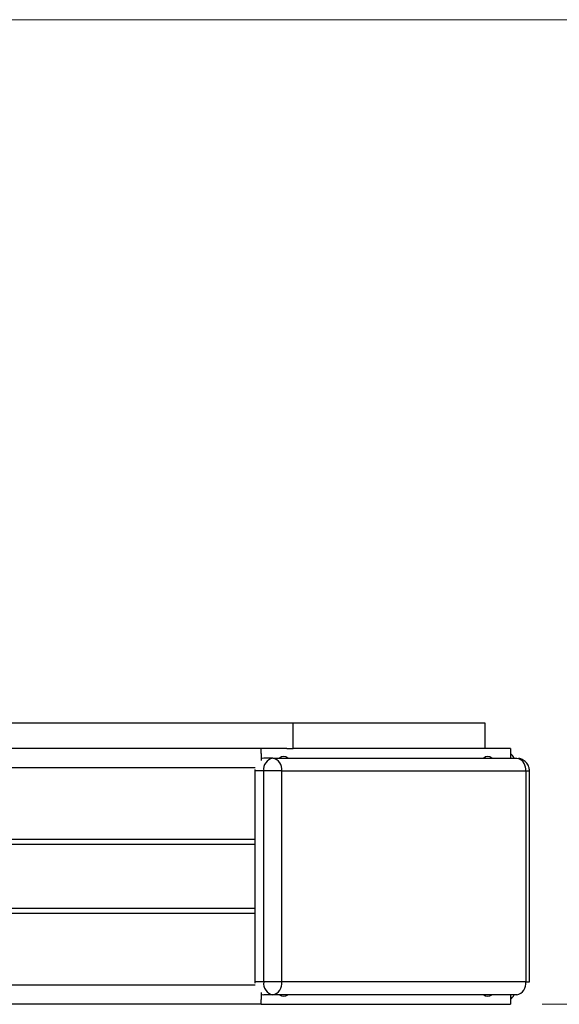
# Model space of a CAD drawing. Header units: millimetres. Extents: x 0 to 420, y 0 to 297.
# Tile 82 of 145: x 220 to 237, y 89 to 120. Entities that reach past the tile are written whole.
import ezdxf

# ---------------------------------------------------------------- set-up
doc = ezdxf.new("R2010")
doc.units = ezdxf.units.MM
doc.styles.add('SLDTEXTSTYLE0', font='TXT', dxfattribs={"width": 0.75})
doc.dimstyles.new('SLDDIMSTYLE0', dxfattribs={"dimtxt": 3.5, "dimasz": 3.302, "dimexe": 0, "dimexo": 0.0625, "dimgap": 0.875, "dimtad": 1, "dimlfac": 5, "dimrnd": 1e-09, "dimzin": 12, "dimdsep": 46, "dimtxsty": 'SLDTEXTSTYLE0', "dimsah": 1, "dimcen": 0.09, "dimadec": 0, "dimazin": 3, "dimtfac": 1, "dimtofl": 0, "dimtmove": 0, "dimatfit": 3, "dimfxl": 1, "dimfrac": 2, "dimtolj": 1, "dimtzin": 12, "dimarcsym": 0})

# ---------------------------------------------------------------- blocks, each defined once
blk = doc.blocks.new('_D_9')
at = {"color": 7, "linetype": 'Continuous', "lineweight": 18}
for p, q in [((191.436, 120.24), (271.003, 120.24)), ((270.003, 89.44), (270.003, 120.24)), ((236.236, 89.44), (271.003, 89.44))]:
    blk.add_line(p, q, dxfattribs=at)
for points in [[(270.003, 120.24), (269.495, 116.938), (270.511, 116.938)], [(270.003, 89.44), (270.511, 92.742), (269.495, 92.742)]]:
    blk.add_solid(points, dxfattribs=at)
at = {"color": 7, "linetype": 'Continuous', "lineweight": 18, "insert": (265.491, 100.96), "char_height": 3.5, "attachment_point": 1, "rotation": 90, "style": 'SLDTEXTSTYLE0'}
blk.add_mtext('154', dxfattribs=at)

msp = doc.modelspace()

# ---------------------------------------------------------------- linework, layer by layer
at = {"color": 7, "linetype": 'Continuous', "lineweight": 25}
for p, q in [((142.436, 98.2397), (228.436, 98.2397)), ((228.436, 97.4397), (228.436, 98.2397)), ((228.436, 98.2397), (234.436, 98.2397)), ((234.436, 98.2397), (234.436, 97.4397)), ((227.436, 97.4397), (143.436, 97.4397)), ((228.236, 97.4397), (227.436, 97.4397)), ((227.436, 97.2869), (227.436, 97.4397)), ((228.236, 97.4397), (228.436, 97.4397)), ((234.436, 97.4397), (228.436, 97.4397)), ((235.236, 97.4397), (234.436, 97.4397)), ((235.236, 97.4397), (235.236, 97.1397)), ((227.436, 97.2869), (227.436, 97.0713)), ((227.8003, 97.1397), (227.5174, 97.1397)), ((227.8003, 97.1397), (235.437, 97.1397)), ((227.236, 96.7804), (227.2346, 96.7397)), ((227.2346, 96.7397), (227.2346, 90.1397)), ((227.5174, 96.7397), (227.2346, 96.7397)), ((227.5174, 90.1397), (227.5174, 96.7397)), ((228.0831, 96.7397), (227.5174, 96.7397)), ((228.0831, 90.1397), (228.0831, 96.7397)), ((228.0831, 96.7397), (235.7199, 96.7397)), ((235.7199, 96.7397), (235.7199, 90.1397)), ((235.837, 90.1397), (235.837, 96.7397)), ((227.2346, 94.5997), (143.637, 94.5997)), ((227.2346, 94.4397), (143.637, 94.4397)), ((227.2346, 92.4397), (143.637, 92.4397)), ((227.2346, 92.2797), (143.637, 92.2797)), ((227.2346, 90.1397), (227.236, 90.0989)), ((227.5174, 90.1397), (227.2346, 90.1397)), ((228.0831, 90.1397), (227.5174, 90.1397)), ((235.7199, 90.1397), (228.0831, 90.1397)), ((227.436, 89.808), (227.436, 89.5924)), ((227.8003, 89.7397), (227.5174, 89.7397)), ((235.437, 89.7397), (227.8003, 89.7397)), ((235.236, 89.7397), (235.236, 89.4397)), ((227.436, 89.4397), (143.436, 89.4397)), ((227.436, 89.4397), (227.436, 89.5924)), ((227.436, 89.4397), (235.236, 89.4397))]:
    msp.add_line(p, q, dxfattribs=at)
at = {"color": 1, "linetype": 'Continuous', "lineweight": 25}
for p, q in [((227.2511, 96.8397), (143.62, 96.8397)), ((235.7199, 96.7397), (235.837, 96.7397)), ((227.2511, 90.0397), (143.62, 90.0397)), ((235.7199, 90.1397), (235.837, 90.1397))]:
    msp.add_line(p, q, dxfattribs=at)
at = {"color": 7, "linetype": 'Continuous', "lineweight": 25, "flags": 128}
for points in [[(227.5174, 97.1397), (227.4622, 97.132), (227.436, 97.1228)], [(235.437, 97.1397), (235.4922, 97.132), (235.4929, 97.1318)], [(227.436, 89.7566), (227.4622, 89.7473), (227.5174, 89.7397)]]:
    msp.add_lwpolyline(points, dxfattribs=at)
at = {"color": 7, "linetype": 'Continuous', "lineweight": 25}
for centre, radius, start, end in [((227.871, 96.7897), 0.3571, 101.42203, 188.04878), ((227.7295, 96.7897), 0.3571, 351.95021, 78.57842), ((228.1432, 96.9977), 0.1908, 48.07417, 131.92583), ((234.5289, 96.9977), 0.1908, 48.07235, 131.92765), ((234.836, 96.8397), 0.6, 30, 48.18969), ((227.871, 90.0897), 0.3571, 171.95122, 258.57796), ((227.7295, 90.0897), 0.3571, 281.42159, 8.04979), ((235.3663, 90.0897), 0.3571, 281.42212, 8.04926), ((228.1432, 89.8816), 0.1908, 228.07441, 311.92559), ((234.5289, 89.8816), 0.1908, 228.07259, 311.92741), ((234.836, 90.0397), 0.6, 311.81031, 330)]:
    msp.add_arc(centre, radius, start, end, dxfattribs=at)
at = {"color": 1, "linetype": 'Continuous', "lineweight": 25}
msp.add_arc((235.322, 96.7711), 0.3991, 355.47498, 64.64859, dxfattribs=at)
at = {"color": 7, "linetype": 'Continuous', "lineweight": 25}
msp.add_open_spline([(235.837, 96.7397), (235.8329, 96.7811), (235.8245, 96.8672), (235.7549, 96.9914), (235.6619, 97.0729), (235.5694, 97.117), (235.5181, 97.1269), (235.4922, 97.132)], degree=3, knots=[0, 0, 0, 0, 0.2247826, 0.4670132, 0.7264442, 0.861958, 1, 1, 1, 1], dxfattribs=at)

# ---------------------------------------------------------------- dimensions: what is measured, and where the dimension line sits
at = {"color": 7, "linetype": 'Continuous', "lineweight": 18}
dim = msp.add_linear_dim(base=(270.0027, 120.2397), p1=(235.236, 89.4397), p2=(190.436, 120.2397), angle=90, dimstyle='SLDDIMSTYLE0', dxfattribs=at)
dim.commit()
dim.dimension.update_dxf_attribs({"geometry": '_D_9', "text_midpoint": (270.0027, 104.8397), "dimtype": 160})

doc.saveas('drawing.dxf')
